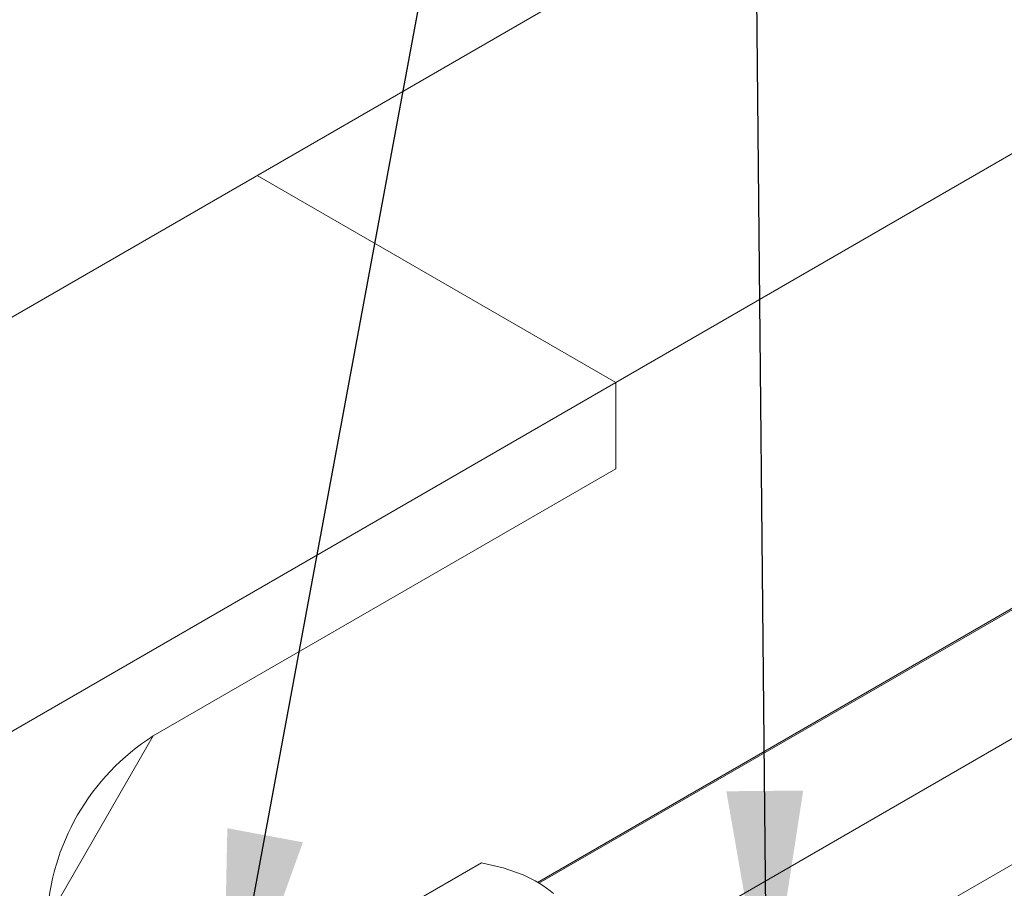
# Model space of a CAD drawing. Header units: millimetres. Extents: x 450 to 25135, y 150 to 17673.
# Tile 49 of 256: x 3916 to 4358, y 6793 to 7183. Entities that reach past the tile are written whole.
import ezdxf

# ---------------------------------------------------------------- set-up
doc = ezdxf.new("R2010")
doc.units = ezdxf.units.MM
doc.linetypes.add('SLD-Continua', pattern=[0])
doc.layers.add('COTAS', color=1, linetype='SLD-Continua')
doc.layers.add('OCULTA', color=8, linetype='SLD-Continua')
doc.styles.get("Standard").update_dxf_attribs({"font": 'ARIALN.TTF'})
doc.dimstyles.new('SLDDIMSTYLE0', dxfattribs={"dimtxt": 0.18, "dimasz": 105, "dimexe": 0, "dimexo": 0.0625, "dimgap": 0, "dimtad": 0, "dimtih": 1, "dimtoh": 1, "dimdec": 0, "dimrnd": 1e-09, "dimzin": 0, "dimdsep": 46, "dimtxsty": 'Standard', "dimsah": 1, "dimcen": 0.09, "dimadec": 0, "dimazin": 0, "dimtfac": 105, "dimtdec": 0, "dimtofl": 0, "dimtmove": 0, "dimatfit": 3, "dimfxl": 1, "dimfrac": 2, "dimtolj": 1, "dimtzin": 0, "dimarcsym": 0})

msp = doc.modelspace()

# ---------------------------------------------------------------- linework, layer by layer
at = {"color": 7, "linetype": 'SLD-Continua', "lineweight": 18, "ltscale": 30}
for p, q in [((5338.98, 7481.89), (4148.9, 6794.88)), ((4174.55, 6751.95), (5363.98, 7438.59)), ((5437.97, 7424.75), (4247.9, 6737.73))]:
    msp.add_line(p, q, dxfattribs=at)
at = {"layer": 'COTAS', "linetype": 'SLD-Continua', "lineweight": 18, "ltscale": 30}
msp.add_line((4123.1, 6803.99), (4096.15, 6788.44), dxfattribs=at)
at = {"layer": 'COTAS', "linetype": 'SLD-Continua', "lineweight": 18, "ltscale": 30, "flags": 128}
msp.add_lwpolyline([(4123.1, 6803.99), (4132.86, 6801.68), (4141.81, 6798.56)], dxfattribs=at)
at = {"layer": 'COTAS', "linetype": 'SLD-Continua', "lineweight": 18, "ltscale": 900}
msp.add_arc((4120.88, 6748.92), 53.87, 50.0459, 67.1367, dxfattribs=at)
at = {"layer": 'OCULTA', "linetype": 'SLD-Continua', "lineweight": 18, "ltscale": 30}
for p, q in [((5588.34, 7830.7), (4183.43, 7019.66)), ((5588.34, 7830.7), (4183.43, 7019.66)), ((5588.34, 7830.7), (4183.43, 7019.66)), ((5261.76, 7438.04), (4148.26, 6795.22)), ((5261.76, 7438.04), (4148.26, 6795.22)), ((5261.76, 7438.04), (4148.26, 6795.22)), ((4419.46, 7341.82), (3316.89, 6705.33)), ((4183.43, 7019.66), (4022.41, 7112.61)), ((4183.43, 7019.66), (4022.41, 7112.61)), ((4183.43, 7019.66), (4022.41, 7112.61)), ((4183.43, 7019.66), (4022.41, 7112.61)), ((4183.43, 7019.66), (4022.41, 7112.61)), ((4183.43, 7019.66), (4022.41, 7112.61)), ((4183.43, 7019.66), (3653.1, 6713.51)), ((4183.43, 7019.66), (3653.1, 6713.51)), ((4183.43, 7019.66), (3653.1, 6713.51)), ((4183.43, 6980.87), (4183.43, 7019.66)), ((4183.43, 6980.87), (4183.43, 7019.66)), ((4183.43, 6980.87), (4183.43, 7019.66)), ((4183.43, 7019.66), (4183.43, 6980.87)), ((4183.43, 7019.66), (4183.43, 6980.87)), ((4183.43, 7019.66), (4183.43, 6980.87)), ((3975.71, 6860.96), (4183.43, 6980.87)), ((3975.71, 6860.96), (4183.43, 6980.87)), ((3975.71, 6860.96), (4183.43, 6980.87)), ((4183.43, 6980.87), (3975.71, 6860.96)), ((4183.43, 6980.87), (3975.71, 6860.96)), ((4183.43, 6980.87), (3975.71, 6860.96)), ((3927.98, 6778.29), (3975.71, 6860.96)), ((3927.98, 6778.29), (3975.71, 6860.96)), ((3927.98, 6778.29), (3975.71, 6860.96))]:
    msp.add_line(p, q, dxfattribs=at)
at = {"layer": 'OCULTA', "linetype": 'SLD-Continua', "lineweight": 18, "ltscale": 900}
msp.add_arc((4031.32, 6773.75), 103.44, 122.5201, 177.4797, dxfattribs=at)
msp.add_arc((4031.32, 6773.75), 103.44, 122.5201, 177.4797, dxfattribs=at)
msp.add_arc((4031.32, 6773.75), 103.44, 122.5201, 177.4797, dxfattribs=at)

# ---------------------------------------------------------------- leaders
at = {"layer": 'COTAS', "ltscale": 30}
for points in [[(4006.8, 6713.13), (4239.21, 7965.8)], [(4251.36, 6731.28), (4239.21, 7965.8)]]:
    msp.add_leader(points, dimstyle='SLDDIMSTYLE0', dxfattribs=at)

doc.saveas('drawing.dxf')
